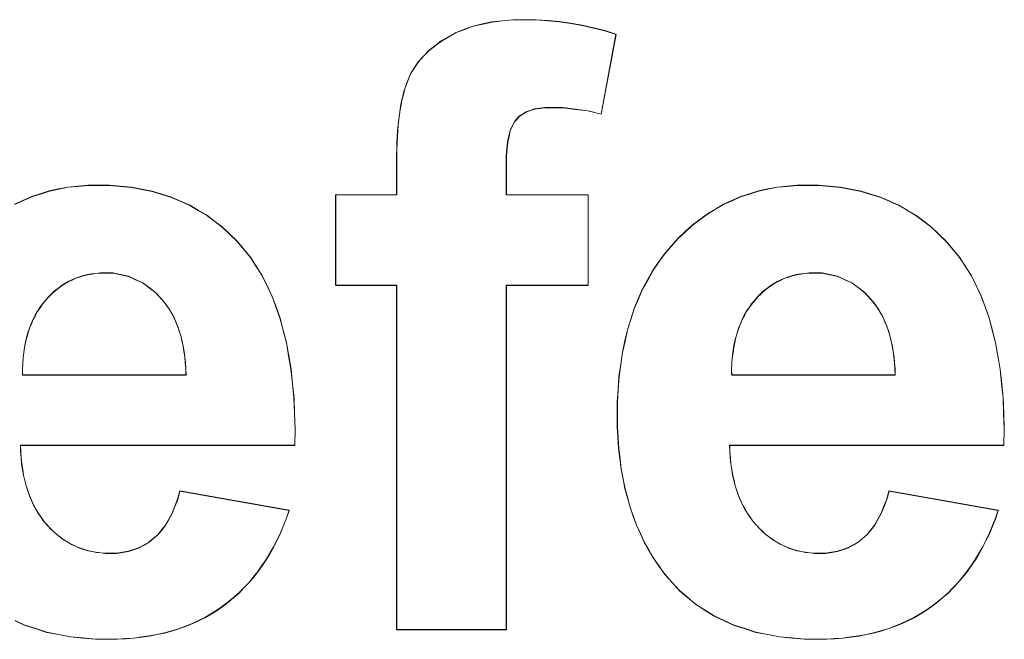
# Model space of a CAD drawing. Extents: x 229 to 926, y 37 to 878.
# Tile 86 of 163: x 331.05 to 335.15, y 819.49 to 822.07. Entities that reach past the tile are written whole.
import ezdxf
from ezdxf.lldxf.tags import DXFTag

# ---------------------------------------------------------------- set-up
doc = ezdxf.new("R2010")
doc.units = 0
doc.layers.get('0').update_dxf_attribs({"linetype": 'fein_strichliert', "lineweight": 13})
doc.layers.add('Beschriftung', color=7, linetype='Continuous', lineweight=25)
doc.layers.add('Beschriftung-A03CPAFWA9', color=7, linetype='Continuous', lineweight=25)
tags = doc.linetypes.add('fein_strichliert', pattern=[4, 1, -2, 1]).pattern_tags.tags
tags[8:9] = [DXFTag(74, 4), DXFTag(75, 0), DXFTag(340, '0'), DXFTag(46, 0.0), DXFTag(50, 0.0), DXFTag(44, 0.0), DXFTag(45, 0.0)]
tags[6:7] = [DXFTag(74, 4), DXFTag(75, 0), DXFTag(340, '0'), DXFTag(46, 0.0), DXFTag(50, 0.0), DXFTag(44, 0.0), DXFTag(45, 0.0)]
tags[4:5] = [DXFTag(74, 4), DXFTag(75, 0), DXFTag(340, '0'), DXFTag(46, 0.0), DXFTag(50, 0.0), DXFTag(44, 0.0), DXFTag(45, 0.0)]

# ---------------------------------------------------------------- blocks, each defined once
blk = doc.blocks.new('Referenz-A03CPAFUA9', base_point=(255.7277, 66.0323))
at = {"layer": 'Beschriftung', "color": 0, "lineweight": -2}
for p, q in [((332.9758, 822.0516), (333.0151, 822.0604)), ((333.0151, 822.0604), (333.0587, 822.0648)), ((333.0587, 822.0648), (333.1022, 822.0692)), ((333.1022, 822.0692), (333.1498, 822.0692)), ((333.1498, 822.0692), (333.1985, 822.0692)), ((333.1985, 822.0692), (333.2469, 822.0654)), ((333.2469, 822.0654), (333.2952, 822.0616)), ((333.2952, 822.0616), (333.3431, 822.054)), ((333.3431, 822.054), (333.3909, 822.0463)), ((332.8348, 821.9986), (332.866, 822.0162)), ((332.866, 822.0162), (332.9012, 822.0294)), ((332.9012, 822.0294), (332.9365, 822.0427)), ((332.9365, 822.0427), (332.9758, 822.0516)), ((333.3909, 822.0463), (333.4381, 822.0349)), ((333.4381, 822.0349), (333.4855, 822.0235)), ((333.4855, 822.0235), (333.5322, 822.0083)), ((332.7775, 821.9607), (332.8038, 821.981)), ((332.8038, 821.981), (332.8348, 821.9986)), ((333.5322, 822.0083), (333.4697, 821.676)), ((332.7299, 821.9176), (332.7513, 821.9404)), ((332.7513, 821.9404), (332.7775, 821.9607)), ((332.692, 821.8692), (332.7086, 821.8947)), ((332.7086, 821.8947), (332.7299, 821.9176)), ((332.6756, 821.8438), (332.692, 821.8692)), ((332.6582, 821.8017), (332.664, 821.8157)), ((332.664, 821.8157), (332.6756, 821.8438)), ((332.6437, 821.7523), (332.6481, 821.77)), ((332.6481, 821.77), (332.6531, 821.7858)), ((332.6531, 821.7858), (332.6582, 821.8017)), ((332.6357, 821.7152), (332.6393, 821.7347)), ((332.6393, 821.7347), (332.6437, 821.7523)), ((332.6291, 821.6745), (332.6321, 821.6958)), ((332.6321, 821.6958), (332.6357, 821.7152)), ((333.1573, 821.6851), (333.1429, 821.676)), ((333.175, 821.6912), (333.1573, 821.6851)), ((333.1928, 821.6973), (333.175, 821.6912)), ((333.2141, 821.7003), (333.1928, 821.6973)), ((333.2354, 821.7033), (333.2141, 821.7003)), ((333.26, 821.7033), (333.2354, 821.7033)), ((333.3104, 821.7033), (333.26, 821.7033)), ((333.3628, 821.6965), (333.3104, 821.7033)), ((333.4152, 821.6897), (333.3628, 821.6965)), ((333.4697, 821.676), (333.4152, 821.6897)), ((332.6241, 821.6302), (332.6263, 821.6532)), ((332.6263, 821.6532), (332.6291, 821.6745)), ((333.1072, 821.6425), (333.0991, 821.6247)), ((333.1179, 821.6546), (333.1072, 821.6425)), ((333.1287, 821.6668), (333.1179, 821.6546)), ((333.1429, 821.676), (333.1287, 821.6668)), ((332.6204, 821.5823), (332.6219, 821.6071)), ((332.6219, 821.6071), (332.6241, 821.6302)), ((333.091, 821.6069), (333.0857, 821.5835)), ((333.0991, 821.6247), (333.091, 821.6069)), ((332.619, 821.5574), (332.6204, 821.5823)), ((333.0803, 821.5601), (333.0776, 821.5311)), ((333.0857, 821.5835), (333.0803, 821.5601)), ((332.6176, 821.504), (332.6183, 821.5306)), ((332.6183, 821.5306), (332.619, 821.5574)), ((333.0776, 821.5311), (333.0749, 821.5021)), ((332.6176, 821.4755), (332.6176, 821.504)), ((333.0749, 821.5021), (333.0749, 821.4675)), ((332.6176, 821.3394), (332.6176, 821.4755)), ((333.0749, 821.4675), (333.0749, 821.3394)), ((331.1321, 821.3436), (331.1694, 821.3555)), ((331.1694, 821.3555), (331.2086, 821.3635)), ((331.2086, 821.3635), (331.2477, 821.3714)), ((331.2477, 821.3714), (331.2887, 821.3754)), ((331.2887, 821.3754), (331.3298, 821.3794)), ((331.3298, 821.3794), (331.3725, 821.3794)), ((331.3725, 821.3794), (331.4207, 821.3794)), ((331.4207, 821.3794), (331.4662, 821.3752)), ((331.4662, 821.3752), (331.5118, 821.371)), ((331.5118, 821.371), (331.5549, 821.3627)), ((331.5549, 821.3627), (331.5979, 821.3544)), ((331.5979, 821.3544), (331.6385, 821.3419)), ((334.0884, 821.3436), (334.1257, 821.3555)), ((334.1257, 821.3555), (334.1648, 821.3635)), ((334.1648, 821.3635), (334.204, 821.3714)), ((334.204, 821.3714), (334.2449, 821.3754)), ((334.2449, 821.3754), (334.286, 821.3794)), ((334.286, 821.3794), (334.3288, 821.3794)), ((334.3288, 821.3794), (334.3769, 821.3794)), ((334.3769, 821.3794), (334.4225, 821.3752)), ((334.4225, 821.3752), (334.4682, 821.371)), ((334.4682, 821.371), (334.5111, 821.3627)), ((334.5111, 821.3627), (334.5542, 821.3544)), ((334.5542, 821.3544), (334.5947, 821.3419)), ((331.024, 821.2998), (331.0594, 821.3157)), ((331.0594, 821.3157), (331.0949, 821.3316)), ((331.0949, 821.3316), (331.1321, 821.3436)), ((331.6385, 821.3419), (331.6789, 821.3294)), ((331.6789, 821.3294), (331.717, 821.3127)), ((332.3635, 821.3394), (332.6176, 821.3394)), ((332.3635, 820.9621), (332.3635, 821.3394)), ((333.0749, 821.3394), (333.4161, 821.3394)), ((333.4161, 821.3394), (333.4161, 820.9621)), ((333.9802, 821.2998), (334.0157, 821.3157)), ((334.0157, 821.3157), (334.0512, 821.3316)), ((334.0512, 821.3316), (334.0884, 821.3436)), ((334.5947, 821.3419), (334.6352, 821.3294)), ((334.6352, 821.3294), (334.6732, 821.3127)), ((331.717, 821.3127), (331.7549, 821.296)), ((331.7549, 821.296), (331.7903, 821.2752)), ((331.7903, 821.2752), (331.8258, 821.2543)), ((333.9131, 821.26), (333.9467, 821.2799)), ((333.9467, 821.2799), (333.9802, 821.2998)), ((334.6732, 821.3127), (334.7111, 821.296)), ((334.7111, 821.296), (334.7466, 821.2752)), ((334.7466, 821.2752), (334.782, 821.2543)), ((331.8258, 821.2543), (331.8586, 821.2293)), ((333.8496, 821.2122), (333.8813, 821.236)), ((333.8813, 821.236), (333.9131, 821.26)), ((334.782, 821.2543), (334.815, 821.2293)), ((331.8586, 821.2293), (331.8916, 821.2044)), ((331.8916, 821.2044), (331.922, 821.1751)), ((333.8198, 821.1843), (333.8496, 821.2122)), ((334.815, 821.2293), (334.8479, 821.2044)), ((334.8479, 821.2044), (334.8782, 821.1751)), ((331.922, 821.1751), (331.9523, 821.146)), ((333.7618, 821.1246), (333.7899, 821.1564)), ((333.7899, 821.1564), (333.8198, 821.1843)), ((334.8782, 821.1751), (334.9086, 821.146)), ((331.9523, 821.146), (331.9802, 821.1126)), ((331.9802, 821.1126), (332.0079, 821.0793)), ((333.7338, 821.0927), (333.7618, 821.1246)), ((334.9086, 821.146), (334.9364, 821.1126)), ((334.9364, 821.1126), (334.9642, 821.0793)), ((332.0079, 821.0793), (332.0321, 821.0414)), ((333.7093, 821.0578), (333.7338, 821.0927)), ((334.9642, 821.0793), (334.9884, 821.0414)), ((332.0321, 821.0414), (332.0564, 821.0037)), ((333.6848, 821.0229), (333.7093, 821.0578)), ((334.9884, 821.0414), (335.0126, 821.0037)), ((331.2638, 820.9849), (331.2484, 820.9778)), ((331.2792, 820.9921), (331.2638, 820.9849)), ((331.2955, 820.9975), (331.2792, 820.9921)), ((331.3117, 821.0028), (331.2955, 820.9975)), ((331.3288, 821.0064), (331.3117, 821.0028)), ((331.3458, 821.01), (331.3288, 821.0064)), ((331.3637, 821.0118), (331.3458, 821.01)), ((331.3815, 821.0136), (331.3637, 821.0118)), ((331.4002, 821.0136), (331.3815, 821.0136)), ((331.435, 821.0136), (331.4002, 821.0136)), ((331.4672, 821.0068), (331.435, 821.0136)), ((331.4996, 820.9999), (331.4672, 821.0068)), ((331.5292, 820.9865), (331.4996, 820.9999)), ((331.5587, 820.9728), (331.5292, 820.9865)), ((332.0564, 821.0037), (332.0769, 820.9615)), ((333.6428, 820.947), (333.6638, 820.9849)), ((333.6638, 820.9849), (333.6848, 821.0229)), ((334.22, 820.9849), (334.2047, 820.9778)), ((334.2355, 820.9921), (334.22, 820.9849)), ((334.2517, 820.9975), (334.2355, 820.9921)), ((334.268, 821.0028), (334.2517, 820.9975)), ((334.285, 821.0064), (334.268, 821.0028)), ((334.3021, 821.01), (334.285, 821.0064)), ((334.3199, 821.0118), (334.3021, 821.01)), ((334.3378, 821.0136), (334.3199, 821.0118)), ((334.3564, 821.0136), (334.3378, 821.0136)), ((334.3913, 821.0136), (334.3564, 821.0136)), ((334.4235, 821.0068), (334.3913, 821.0136)), ((334.4558, 820.9999), (334.4235, 821.0068)), ((334.4854, 820.9865), (334.4558, 820.9999)), ((334.515, 820.9728), (334.4854, 820.9865)), ((335.0126, 821.0037), (335.0331, 820.9615)), ((331.2054, 820.9492), (331.1916, 820.9385)), ((331.2192, 820.96), (331.2054, 820.9492)), ((331.2338, 820.9689), (331.2192, 820.96)), ((331.2484, 820.9778), (331.2338, 820.9689)), ((331.5857, 820.9526), (331.5587, 820.9728)), ((331.6127, 820.9323), (331.5857, 820.9526)), ((332.0769, 820.9615), (332.0975, 820.9192)), ((332.6176, 820.9621), (332.3635, 820.9621)), ((332.6176, 819.5273), (332.6176, 820.9621)), ((333.4161, 820.9621), (333.0749, 820.9621)), ((333.0749, 820.9621), (333.0749, 819.5273)), ((333.6252, 820.906), (333.6428, 820.947)), ((334.1616, 820.9492), (334.1478, 820.9385)), ((334.1755, 820.96), (334.1616, 820.9492)), ((334.1901, 820.9689), (334.1755, 820.96)), ((334.2047, 820.9778), (334.1901, 820.9689)), ((334.5419, 820.9526), (334.515, 820.9728)), ((334.5689, 820.9323), (334.5419, 820.9526)), ((335.0331, 820.9615), (335.0537, 820.9192)), ((331.1657, 820.9135), (331.1535, 820.8992)), ((331.1786, 820.926), (331.1657, 820.9135)), ((331.1916, 820.9385), (331.1786, 820.926)), ((331.6371, 820.9052), (331.6127, 820.9323)), ((331.6492, 820.8916), (331.6371, 820.9052)), ((332.0975, 820.9192), (332.1144, 820.8726)), ((333.6077, 820.8649), (333.6252, 820.906)), ((334.1219, 820.9135), (334.1097, 820.8992)), ((334.1349, 820.926), (334.1219, 820.9135)), ((334.1478, 820.9385), (334.1349, 820.926)), ((334.5933, 820.9052), (334.5689, 820.9323)), ((334.6055, 820.8916), (334.5933, 820.9052)), ((335.0537, 820.9192), (335.0706, 820.8726)), ((331.1307, 820.8693), (331.12, 820.8538)), ((331.1413, 820.885), (331.1307, 820.8693)), ((331.1535, 820.8992), (331.1413, 820.885)), ((331.6599, 820.8765), (331.6492, 820.8916)), ((331.6706, 820.8614), (331.6599, 820.8765)), ((332.1144, 820.8726), (332.1313, 820.826)), ((333.5937, 820.8209), (333.6077, 820.8649)), ((334.0869, 820.8693), (334.0764, 820.8538)), ((334.0976, 820.885), (334.0869, 820.8693)), ((334.1097, 820.8992), (334.0976, 820.885)), ((334.6162, 820.8765), (334.6055, 820.8916)), ((334.6268, 820.8614), (334.6162, 820.8765)), ((335.0706, 820.8726), (335.0875, 820.826)), ((331.111, 820.8369), (331.1019, 820.8201)), ((331.12, 820.8538), (331.111, 820.8369)), ((331.6799, 820.8448), (331.6706, 820.8614)), ((331.6892, 820.8281), (331.6799, 820.8448)), ((331.697, 820.8099), (331.6892, 820.8281)), ((332.1313, 820.826), (332.1446, 820.7748)), ((333.5797, 820.7769), (333.5937, 820.8209)), ((334.0672, 820.8369), (334.0582, 820.8201)), ((334.0764, 820.8538), (334.0672, 820.8369)), ((334.6362, 820.8448), (334.6268, 820.8614)), ((334.6454, 820.8281), (334.6362, 820.8448)), ((334.6532, 820.8099), (334.6454, 820.8281)), ((335.0875, 820.826), (335.1009, 820.7748)), ((331.0868, 820.7838), (331.0809, 820.7644)), ((331.0943, 820.8019), (331.0868, 820.7838)), ((331.1019, 820.8201), (331.0943, 820.8019)), ((331.7048, 820.7917), (331.697, 820.8099)), ((331.7112, 820.7719), (331.7048, 820.7917)), ((334.0432, 820.7838), (334.0371, 820.7644)), ((334.0506, 820.8019), (334.0432, 820.7838)), ((334.0582, 820.8201), (334.0506, 820.8019)), ((334.6611, 820.7917), (334.6532, 820.8099)), ((334.6676, 820.7719), (334.6611, 820.7917)), ((331.0749, 820.7449), (331.0705, 820.7242)), ((331.0809, 820.7644), (331.0749, 820.7449)), ((331.7176, 820.7521), (331.7112, 820.7719)), ((331.7226, 820.7308), (331.7176, 820.7521)), ((332.1446, 820.7748), (332.1579, 820.7238)), ((333.5692, 820.7298), (333.5797, 820.7769)), ((334.0311, 820.7449), (334.0267, 820.7242)), ((334.0371, 820.7644), (334.0311, 820.7449)), ((334.6738, 820.7521), (334.6676, 820.7719)), ((334.6788, 820.7308), (334.6738, 820.7521)), ((335.1009, 820.7748), (335.1141, 820.7238)), ((331.066, 820.7036), (331.0631, 820.6816)), ((331.0705, 820.7242), (331.066, 820.7036)), ((331.7275, 820.7094), (331.7226, 820.7308)), ((331.731, 820.6865), (331.7275, 820.7094)), ((332.1579, 820.7238), (332.1675, 820.6682)), ((333.5587, 820.6826), (333.5692, 820.7298)), ((334.0223, 820.7036), (334.0194, 820.6816)), ((334.0267, 820.7242), (334.0223, 820.7036)), ((334.6838, 820.7094), (334.6788, 820.7308)), ((334.6873, 820.6865), (334.6838, 820.7094)), ((335.1141, 820.7238), (335.1238, 820.6682)), ((331.0603, 820.6596), (331.0589, 820.6364)), ((331.0631, 820.6816), (331.0603, 820.6596)), ((331.7345, 820.6636), (331.731, 820.6865)), ((331.7366, 820.6391), (331.7345, 820.6636)), ((332.1675, 820.6682), (332.1772, 820.6127)), ((333.5517, 820.6325), (333.5587, 820.6826)), ((334.0165, 820.6596), (334.0151, 820.6364)), ((334.0194, 820.6816), (334.0165, 820.6596)), ((334.6908, 820.6636), (334.6873, 820.6865)), ((334.6928, 820.6391), (334.6908, 820.6636)), ((335.1238, 820.6682), (335.1335, 820.6127)), ((331.0589, 820.6364), (331.0576, 820.6132)), ((331.7386, 820.6147), (331.7366, 820.6391)), ((333.5447, 820.5823), (333.5517, 820.6325)), ((334.0151, 820.6364), (334.0139, 820.6132)), ((334.6949, 820.6147), (334.6928, 820.6391)), ((331.0576, 820.6132), (331.0578, 820.5886)), ((331.0578, 820.5886), (331.7393, 820.5886)), ((331.7393, 820.5886), (331.7386, 820.6147)), ((332.1772, 820.6127), (332.1833, 820.5527)), ((333.5411, 820.5291), (333.5447, 820.5823)), ((334.0139, 820.6132), (334.014, 820.5886)), ((334.014, 820.5886), (334.6955, 820.5886)), ((334.6955, 820.5886), (334.6949, 820.6147)), ((335.1335, 820.6127), (335.1395, 820.5527)), ((332.1833, 820.5527), (332.1893, 820.4928)), ((335.1395, 820.5527), (335.1456, 820.4928)), ((332.1893, 820.4928), (332.1917, 820.4284)), ((333.5377, 820.476), (333.5411, 820.5291)), ((335.1456, 820.4928), (335.148, 820.4284)), ((333.5377, 820.4197), (333.5377, 820.476)), ((332.1917, 820.4284), (332.1941, 820.364)), ((333.5377, 820.3726), (333.5377, 820.4197)), ((335.148, 820.4284), (335.1505, 820.364)), ((333.5403, 820.3275), (333.5377, 820.3726)), ((332.1941, 820.364), (332.193, 820.2952)), ((335.1505, 820.364), (335.1492, 820.2952)), ((332.193, 820.2952), (331.0496, 820.2952)), ((331.0496, 820.2952), (331.0502, 820.2686)), ((333.543, 820.2825), (333.5403, 820.3275)), ((335.1492, 820.2952), (334.0059, 820.2952)), ((334.0059, 820.2952), (334.0065, 820.2686)), ((331.0502, 820.2686), (331.0525, 820.2434)), ((333.5483, 820.2394), (333.543, 820.2825)), ((334.0065, 820.2686), (334.0087, 820.2434)), ((331.0525, 820.2434), (331.0545, 820.2183)), ((331.0545, 820.2183), (331.0584, 820.1946)), ((333.5537, 820.1964), (333.5483, 820.2394)), ((334.0087, 820.2434), (334.0108, 820.2183)), ((334.0108, 820.2183), (334.0147, 820.1946)), ((331.0584, 820.1946), (331.0621, 820.171)), ((331.0621, 820.171), (331.0674, 820.1487)), ((333.5616, 820.1554), (333.5537, 820.1964)), ((334.0147, 820.1946), (334.0184, 820.171)), ((334.0184, 820.171), (334.0237, 820.1487)), ((331.0674, 820.1487), (331.0728, 820.1266)), ((331.0728, 820.1266), (331.0797, 820.1059)), ((333.5696, 820.1144), (333.5616, 820.1554)), ((334.0237, 820.1487), (334.029, 820.1266)), ((334.029, 820.1266), (334.036, 820.1059)), ((331.0797, 820.1059), (331.0865, 820.0851)), ((331.0865, 820.0851), (331.0951, 820.0659)), ((331.7045, 820.0706), (331.7139, 820.1045)), ((331.7139, 820.1045), (332.1694, 820.0245)), ((333.5803, 820.0754), (333.5696, 820.1144)), ((334.036, 820.1059), (334.0428, 820.0851)), ((334.0428, 820.0851), (334.0513, 820.0659)), ((334.6608, 820.0706), (334.6701, 820.1045)), ((334.6701, 820.1045), (335.1256, 820.0245)), ((331.0951, 820.0659), (331.1035, 820.0467)), ((331.1035, 820.0467), (331.1136, 820.029)), ((331.6814, 820.0117), (331.6929, 820.0411)), ((331.6929, 820.0411), (331.7045, 820.0706)), ((333.5909, 820.0364), (333.5803, 820.0754)), ((334.0513, 820.0659), (334.0598, 820.0467)), ((334.0598, 820.0467), (334.0698, 820.029)), ((334.6376, 820.0117), (334.6492, 820.0411)), ((334.6492, 820.0411), (334.6608, 820.0706)), ((331.1136, 820.029), (331.1236, 820.0112)), ((331.1236, 820.0112), (331.1352, 819.9949)), ((331.6675, 819.987), (331.6814, 820.0117)), ((332.1694, 820.0245), (332.1583, 819.9918)), ((333.6043, 819.9994), (333.5909, 820.0364)), ((334.0698, 820.029), (334.0799, 820.0112)), ((334.0799, 820.0112), (334.0914, 819.9949)), ((334.6239, 819.987), (334.6376, 820.0117)), ((335.1256, 820.0245), (335.1146, 819.9918)), ((331.1352, 819.9949), (331.1468, 819.9786)), ((331.1468, 819.9786), (331.1601, 819.9639)), ((331.1601, 819.9639), (331.1733, 819.949)), ((331.6377, 819.9422), (331.6537, 819.9623)), ((331.6537, 819.9623), (331.6675, 819.987)), ((332.1458, 819.9609), (332.1333, 819.93)), ((332.1583, 819.9918), (332.1458, 819.9609)), ((333.6177, 819.9624), (333.6043, 819.9994)), ((333.6337, 819.9275), (333.6177, 819.9624)), ((334.0914, 819.9949), (334.1031, 819.9786)), ((334.1031, 819.9786), (334.1163, 819.9639)), ((334.1163, 819.9639), (334.1295, 819.949)), ((334.594, 819.9422), (334.61, 819.9623)), ((334.61, 819.9623), (334.6239, 819.987)), ((335.1021, 819.9609), (335.0895, 819.93)), ((335.1146, 819.9918), (335.1021, 819.9609)), ((331.1733, 819.949), (331.1873, 819.9361)), ((331.1873, 819.9361), (331.2013, 819.9232)), ((331.2013, 819.9232), (331.216, 819.912)), ((331.6034, 819.9069), (331.6217, 819.9222)), ((331.6217, 819.9222), (331.6377, 819.9422)), ((332.1333, 819.93), (332.1191, 819.9011)), ((333.6497, 819.8924), (333.6337, 819.9275)), ((334.1295, 819.949), (334.1435, 819.9361)), ((334.1435, 819.9361), (334.1575, 819.9232)), ((334.1575, 819.9232), (334.1724, 819.912)), ((334.5596, 819.9069), (334.5779, 819.9222)), ((334.5779, 819.9222), (334.594, 819.9422)), ((335.0895, 819.93), (335.0754, 819.9011)), ((331.216, 819.912), (331.2309, 819.901)), ((331.2309, 819.901), (331.2465, 819.8917)), ((331.2465, 819.8917), (331.2621, 819.8824)), ((331.2621, 819.8824), (331.2785, 819.8751)), ((331.5443, 819.8685), (331.5647, 819.8799)), ((331.5647, 819.8799), (331.5851, 819.8915)), ((331.5851, 819.8915), (331.6034, 819.9069)), ((332.1191, 819.9011), (332.105, 819.8721)), ((333.6683, 819.8596), (333.6497, 819.8924)), ((334.1724, 819.912), (334.1871, 819.901)), ((334.1871, 819.901), (334.2028, 819.8917)), ((334.2028, 819.8917), (334.2184, 819.8824)), ((334.2184, 819.8824), (334.2348, 819.8751)), ((334.5006, 819.8685), (334.521, 819.8799)), ((334.521, 819.8799), (334.5414, 819.8915)), ((334.5414, 819.8915), (334.5596, 819.9069)), ((335.0754, 819.9011), (335.0612, 819.8721)), ((331.2785, 819.8751), (331.295, 819.8677)), ((331.295, 819.8677), (331.3123, 819.8621)), ((331.3123, 819.8621), (331.3296, 819.8566)), ((331.3296, 819.8566), (331.3476, 819.8528)), ((331.3476, 819.8528), (331.3657, 819.8491)), ((331.3657, 819.8491), (331.3845, 819.8473)), ((331.3845, 819.8473), (331.4034, 819.8455)), ((331.4034, 819.8455), (331.4232, 819.8455)), ((331.4232, 819.8455), (331.4499, 819.8455)), ((331.4499, 819.8455), (331.4746, 819.8493)), ((331.4746, 819.8493), (331.4993, 819.8531)), ((331.4993, 819.8531), (331.5218, 819.8608)), ((331.5218, 819.8608), (331.5443, 819.8685)), ((332.0892, 819.8452), (332.0735, 819.8182)), ((332.105, 819.8721), (332.0892, 819.8452)), ((333.687, 819.8267), (333.6683, 819.8596)), ((334.2348, 819.8751), (334.2514, 819.8677)), ((334.2514, 819.8677), (334.2686, 819.8621)), ((334.2686, 819.8621), (334.2858, 819.8566)), ((334.2858, 819.8566), (334.3039, 819.8528)), ((334.3039, 819.8528), (334.322, 819.8491)), ((334.322, 819.8491), (334.3408, 819.8473)), ((334.3408, 819.8473), (334.3597, 819.8455)), ((334.3597, 819.8455), (334.3794, 819.8455)), ((334.3794, 819.8455), (334.4061, 819.8455)), ((334.4061, 819.8455), (334.4309, 819.8493)), ((334.4309, 819.8493), (334.4555, 819.8531)), ((334.4555, 819.8531), (334.478, 819.8608)), ((334.478, 819.8608), (334.5006, 819.8685)), ((335.0455, 819.8452), (335.0297, 819.8182)), ((335.0612, 819.8721), (335.0455, 819.8452)), ((332.0735, 819.8182), (332.0562, 819.7933)), ((333.7083, 819.7958), (333.687, 819.8267)), ((333.7353, 819.7572), (333.7083, 819.7958)), ((335.0297, 819.8182), (335.0124, 819.7933)), ((332.0389, 819.7682), (332.0199, 819.7452)), ((332.0562, 819.7933), (332.0389, 819.7682)), ((333.7661, 819.7234), (333.7353, 819.7572)), ((334.9951, 819.7682), (334.9762, 819.7452)), ((335.0124, 819.7933), (334.9951, 819.7682)), ((332.001, 819.7221), (331.9806, 819.7011)), ((332.0199, 819.7452), (332.001, 819.7221)), ((333.7967, 819.6897), (333.7661, 819.7234)), ((334.9573, 819.7221), (334.9368, 819.7011)), ((334.9762, 819.7452), (334.9573, 819.7221)), ((331.9601, 819.68), (331.938, 819.6608)), ((331.9806, 819.7011), (331.9601, 819.68)), ((333.8311, 819.6608), (333.7967, 819.6897)), ((334.9163, 819.68), (334.8942, 819.6608)), ((334.9368, 819.7011), (334.9163, 819.68)), ((331.9159, 819.6417), (331.8922, 819.6246)), ((331.938, 819.6608), (331.9159, 819.6417)), ((333.8653, 819.6319), (333.8311, 819.6608)), ((333.9033, 819.6077), (333.8653, 819.6319)), ((334.8721, 819.6417), (334.8485, 819.6246)), ((334.8942, 819.6608), (334.8721, 819.6417)), ((331.8434, 819.5923), (331.8182, 819.5773)), ((331.8686, 819.6074), (331.8434, 819.5923)), ((331.8922, 819.6246), (331.8686, 819.6074)), ((333.9414, 819.5837), (333.9033, 819.6077)), ((334.7997, 819.5923), (334.7745, 819.5773)), ((334.8248, 819.6074), (334.7997, 819.5923)), ((334.8485, 819.6246), (334.8248, 819.6074)), ((331.0684, 819.5451), (331.0268, 819.5644)), ((331.7649, 819.5516), (331.7369, 819.5408)), ((331.7916, 819.5644), (331.7649, 819.5516)), ((331.8182, 819.5773), (331.7916, 819.5644)), ((333.983, 819.5644), (333.9414, 819.5837)), ((334.0247, 819.5451), (333.983, 819.5644)), ((334.7213, 819.5516), (334.6931, 819.5408)), ((334.7478, 819.5644), (334.7213, 819.5516)), ((334.7745, 819.5773), (334.7478, 819.5644)), ((331.1137, 819.5306), (331.0684, 819.5451)), ((331.159, 819.5162), (331.1137, 819.5306)), ((331.208, 819.5066), (331.159, 819.5162)), ((331.6495, 819.5129), (331.6184, 819.5066)), ((331.6791, 819.5216), (331.6495, 819.5129)), ((331.7087, 819.5302), (331.6791, 819.5216)), ((331.7369, 819.5408), (331.7087, 819.5302)), ((333.0749, 819.5273), (332.6176, 819.5273)), ((334.07, 819.5306), (334.0247, 819.5451)), ((334.1152, 819.5162), (334.07, 819.5306)), ((334.1642, 819.5066), (334.1152, 819.5162)), ((334.6057, 819.5129), (334.5747, 819.5066)), ((334.6354, 819.5216), (334.6057, 819.5129)), ((334.665, 819.5302), (334.6354, 819.5216)), ((334.6931, 819.5408), (334.665, 819.5302)), ((331.2569, 819.4969), (331.208, 819.5066)), ((331.3096, 819.4921), (331.2569, 819.4969)), ((331.3622, 819.4872), (331.3096, 819.4921)), ((331.4184, 819.4872), (331.3622, 819.4872)), ((331.454, 819.4872), (331.4184, 819.4872)), ((331.4881, 819.4894), (331.454, 819.4872)), ((331.5221, 819.4916), (331.4881, 819.4894)), ((331.5547, 819.4958), (331.5221, 819.4916)), ((331.5873, 819.5001), (331.5547, 819.4958)), ((331.6184, 819.5066), (331.5873, 819.5001)), ((334.2132, 819.4969), (334.1642, 819.5066)), ((334.2658, 819.4921), (334.2132, 819.4969)), ((334.3184, 819.4872), (334.2658, 819.4921)), ((334.3747, 819.4872), (334.3184, 819.4872)), ((334.4102, 819.4872), (334.3747, 819.4872)), ((334.4443, 819.4894), (334.4102, 819.4872)), ((334.4783, 819.4916), (334.4443, 819.4894)), ((334.5109, 819.4958), (334.4783, 819.4916)), ((334.5435, 819.5001), (334.5109, 819.4958)), ((334.5747, 819.5066), (334.5435, 819.5001))]:
    blk.add_line(p, q, dxfattribs=at)
blk = doc.blocks.new('Referenz-A03CPAG8A9', base_point=(281.5986, 66.0323))
at = {"layer": 'Beschriftung-A03CPAFWA9', "color": 0, "lineweight": -2}
for p, q in [((332.9764, 822.0505), (333.0157, 822.0593)), ((333.0157, 822.0593), (333.0592, 822.0638)), ((333.0592, 822.0638), (333.1027, 822.0681)), ((333.1027, 822.0681), (333.1503, 822.0681)), ((333.1503, 822.0681), (333.1991, 822.0681)), ((333.1991, 822.0681), (333.2475, 822.0644)), ((333.2475, 822.0644), (333.2958, 822.0606)), ((333.2958, 822.0606), (333.3436, 822.0529)), ((333.3436, 822.0529), (333.3914, 822.0453)), ((332.8354, 821.9976), (332.8665, 822.0152)), ((332.8665, 822.0152), (332.9018, 822.0284)), ((332.9018, 822.0284), (332.937, 822.0416)), ((332.937, 822.0416), (332.9764, 822.0505)), ((333.3914, 822.0453), (333.4387, 822.0338)), ((333.4387, 822.0338), (333.486, 822.0225)), ((333.486, 822.0225), (333.5328, 822.0072)), ((332.778, 821.9597), (332.8043, 821.9799)), ((332.8043, 821.9799), (332.8354, 821.9976)), ((333.5328, 822.0072), (333.4702, 821.675)), ((332.7304, 821.9165), (332.7519, 821.9394)), ((332.7519, 821.9394), (332.778, 821.9597)), ((332.6926, 821.8682), (332.7091, 821.8937)), ((332.7091, 821.8937), (332.7304, 821.9165)), ((332.6762, 821.8428), (332.6926, 821.8682)), ((332.6588, 821.8007), (332.6646, 821.8147)), ((332.6646, 821.8147), (332.6762, 821.8428)), ((332.6443, 821.7513), (332.6486, 821.769)), ((332.6486, 821.769), (332.6537, 821.7848)), ((332.6537, 821.7848), (332.6588, 821.8007)), ((332.6363, 821.7142), (332.6399, 821.7337)), ((332.6399, 821.7337), (332.6443, 821.7513)), ((332.6297, 821.6735), (332.6326, 821.6947)), ((332.6326, 821.6947), (332.6363, 821.7142)), ((333.1579, 821.6841), (333.1435, 821.6749)), ((333.1756, 821.6901), (333.1579, 821.6841)), ((333.1934, 821.6962), (333.1756, 821.6901)), ((333.2146, 821.6992), (333.1934, 821.6962)), ((333.2359, 821.7023), (333.2146, 821.6992)), ((333.2606, 821.7023), (333.2359, 821.7023)), ((333.3109, 821.7023), (333.2606, 821.7023)), ((333.3634, 821.6954), (333.3109, 821.7023)), ((333.4158, 821.6887), (333.3634, 821.6954)), ((333.4702, 821.675), (333.4158, 821.6887)), ((332.6247, 821.6292), (332.6269, 821.6522)), ((332.6269, 821.6522), (332.6297, 821.6735)), ((333.1185, 821.6536), (333.1077, 821.6414)), ((333.1292, 821.6658), (333.1185, 821.6536)), ((333.1435, 821.6749), (333.1292, 821.6658)), ((332.621, 821.5812), (332.6225, 821.6061)), ((332.6225, 821.6061), (332.6247, 821.6292)), ((333.0916, 821.6059), (333.0863, 821.5825)), ((333.0997, 821.6237), (333.0916, 821.6059)), ((333.1077, 821.6414), (333.0997, 821.6237)), ((332.6196, 821.5563), (332.621, 821.5812)), ((333.0863, 821.5825), (333.0808, 821.5591)), ((332.6182, 821.5029), (332.6189, 821.5296)), ((332.6189, 821.5296), (332.6196, 821.5563)), ((333.0781, 821.53), (333.0755, 821.5011)), ((333.0808, 821.5591), (333.0781, 821.53)), ((332.6182, 821.4744), (332.6182, 821.5029)), ((333.0755, 821.5011), (333.0755, 821.4664)), ((332.6182, 821.3384), (332.6182, 821.4744)), ((333.0755, 821.4664), (333.0755, 821.3384)), ((331.1327, 821.3425), (331.17, 821.3544)), ((331.17, 821.3544), (331.2092, 821.3624)), ((331.2092, 821.3624), (331.2483, 821.3704)), ((331.2483, 821.3704), (331.2893, 821.3743)), ((331.2893, 821.3743), (331.3303, 821.3784)), ((331.3303, 821.3784), (331.3731, 821.3784)), ((331.3731, 821.3784), (331.4213, 821.3784)), ((331.4213, 821.3784), (331.4668, 821.3742)), ((331.4668, 821.3742), (331.5124, 821.37)), ((331.5124, 821.37), (331.5555, 821.3616)), ((331.5555, 821.3616), (331.5985, 821.3534)), ((334.089, 821.3425), (334.1262, 821.3544)), ((334.1262, 821.3544), (334.1654, 821.3624)), ((334.1654, 821.3624), (334.2045, 821.3704)), ((334.2045, 821.3704), (334.2455, 821.3743)), ((334.2455, 821.3743), (334.2865, 821.3784)), ((334.2865, 821.3784), (334.3294, 821.3784)), ((334.3294, 821.3784), (334.3775, 821.3784)), ((334.3775, 821.3784), (334.4231, 821.3742)), ((334.4231, 821.3742), (334.4687, 821.37)), ((334.4687, 821.37), (334.5117, 821.3616)), ((334.5117, 821.3616), (334.5548, 821.3534)), ((331.0246, 821.2987), (331.06, 821.3146)), ((331.06, 821.3146), (331.0955, 821.3306)), ((331.0955, 821.3306), (331.1327, 821.3425)), ((331.5985, 821.3534), (331.6391, 821.3409)), ((331.6391, 821.3409), (331.6795, 821.3284)), ((331.6795, 821.3284), (331.7176, 821.3117)), ((332.3641, 821.3384), (332.6182, 821.3384)), ((332.3641, 820.9611), (332.3641, 821.3384)), ((333.0755, 821.3384), (333.4166, 821.3384)), ((333.4166, 821.3384), (333.4166, 820.9611)), ((333.9808, 821.2987), (334.0163, 821.3146)), ((334.0163, 821.3146), (334.0517, 821.3306)), ((334.0517, 821.3306), (334.089, 821.3425)), ((334.5548, 821.3534), (334.5952, 821.3409)), ((334.5952, 821.3409), (334.6358, 821.3284)), ((334.6358, 821.3284), (334.6738, 821.3117)), ((331.7176, 821.3117), (331.7555, 821.2949)), ((331.7555, 821.2949), (331.7909, 821.2742)), ((331.7909, 821.2742), (331.8264, 821.2533)), ((333.9137, 821.2589), (333.9472, 821.2788)), ((333.9472, 821.2788), (333.9808, 821.2987)), ((334.6738, 821.3117), (334.7117, 821.2949)), ((334.7117, 821.2949), (334.7471, 821.2742)), ((334.7471, 821.2742), (334.7825, 821.2533)), ((331.8264, 821.2533), (331.8592, 821.2283)), ((333.8502, 821.2111), (333.8819, 821.235)), ((333.8819, 821.235), (333.9137, 821.2589)), ((334.7825, 821.2533), (334.8155, 821.2283)), ((331.8592, 821.2283), (331.8922, 821.2033)), ((331.8922, 821.2033), (331.9226, 821.1741)), ((333.8203, 821.1832), (333.8502, 821.2111)), ((334.8155, 821.2283), (334.8484, 821.2033)), ((334.8484, 821.2033), (334.8787, 821.1741)), ((331.9226, 821.1741), (331.9528, 821.145)), ((333.7624, 821.1235), (333.7904, 821.1553)), ((333.7904, 821.1553), (333.8203, 821.1832)), ((334.8787, 821.1741), (334.9091, 821.145)), ((331.9528, 821.145), (331.9807, 821.1115)), ((331.9807, 821.1115), (332.0085, 821.0783)), ((333.7343, 821.0916), (333.7624, 821.1235)), ((334.9091, 821.145), (334.937, 821.1115)), ((334.937, 821.1115), (334.9647, 821.0783)), ((332.0085, 821.0783), (332.0327, 821.0404)), ((333.7099, 821.0568), (333.7343, 821.0916)), ((334.9647, 821.0783), (334.9889, 821.0404)), ((332.0327, 821.0404), (332.057, 821.0026)), ((333.6853, 821.0219), (333.7099, 821.0568)), ((334.9889, 821.0404), (335.0131, 821.0026)), ((331.2798, 820.9911), (331.2644, 820.9839)), ((331.296, 820.9965), (331.2798, 820.9911)), ((331.3123, 821.0018), (331.296, 820.9965)), ((331.3294, 821.0054), (331.3123, 821.0018)), ((331.3464, 821.009), (331.3294, 821.0054)), ((331.3643, 821.0108), (331.3464, 821.009)), ((331.382, 821.0125), (331.3643, 821.0108)), ((331.4008, 821.0125), (331.382, 821.0125)), ((331.4356, 821.0125), (331.4008, 821.0125)), ((331.4678, 821.0058), (331.4356, 821.0125)), ((331.5001, 820.9989), (331.4678, 821.0058)), ((331.5297, 820.9854), (331.5001, 820.9989)), ((331.5593, 820.9718), (331.5297, 820.9854)), ((332.057, 821.0026), (332.0775, 820.9605)), ((333.6644, 820.9839), (333.6853, 821.0219)), ((334.2361, 820.9911), (334.2206, 820.9839)), ((334.2523, 820.9965), (334.2361, 820.9911)), ((334.2685, 821.0018), (334.2523, 820.9965)), ((334.2855, 821.0054), (334.2685, 821.0018)), ((334.3026, 821.009), (334.2855, 821.0054)), ((334.3205, 821.0108), (334.3026, 821.009)), ((334.3383, 821.0125), (334.3205, 821.0108)), ((334.3569, 821.0125), (334.3383, 821.0125)), ((334.3919, 821.0125), (334.3569, 821.0125)), ((334.4241, 821.0058), (334.3919, 821.0125)), ((334.4564, 820.9989), (334.4241, 821.0058)), ((334.4859, 820.9854), (334.4564, 820.9989)), ((334.5155, 820.9718), (334.4859, 820.9854)), ((335.0131, 821.0026), (335.0336, 820.9605)), ((331.206, 820.9482), (331.1922, 820.9375)), ((331.2198, 820.9589), (331.206, 820.9482)), ((331.2344, 820.9678), (331.2198, 820.9589)), ((331.249, 820.9768), (331.2344, 820.9678)), ((331.2644, 820.9839), (331.249, 820.9768)), ((331.5863, 820.9516), (331.5593, 820.9718)), ((331.6133, 820.9312), (331.5863, 820.9516)), ((332.0775, 820.9605), (332.098, 820.9182)), ((332.6182, 820.9611), (332.3641, 820.9611)), ((332.6182, 819.5263), (332.6182, 820.9611)), ((333.4166, 820.9611), (333.0755, 820.9611)), ((333.0755, 820.9611), (333.0755, 819.5263)), ((333.6258, 820.905), (333.6433, 820.946)), ((333.6433, 820.946), (333.6644, 820.9839)), ((334.1622, 820.9482), (334.1484, 820.9375)), ((334.176, 820.9589), (334.1622, 820.9482)), ((334.1906, 820.9678), (334.176, 820.9589)), ((334.2053, 820.9768), (334.1906, 820.9678)), ((334.2206, 820.9839), (334.2053, 820.9768)), ((334.5425, 820.9516), (334.5155, 820.9718)), ((334.5695, 820.9312), (334.5425, 820.9516)), ((335.0336, 820.9605), (335.0543, 820.9182)), ((331.1663, 820.9125), (331.1541, 820.8982)), ((331.1792, 820.9249), (331.1663, 820.9125)), ((331.1922, 820.9375), (331.1792, 820.9249)), ((331.6377, 820.9042), (331.6133, 820.9312)), ((331.6498, 820.8906), (331.6377, 820.9042)), ((332.098, 820.9182), (332.115, 820.8716)), ((333.6083, 820.8639), (333.6258, 820.905)), ((334.1225, 820.9125), (334.1103, 820.8982)), ((334.1355, 820.9249), (334.1225, 820.9125)), ((334.1484, 820.9375), (334.1355, 820.9249)), ((334.5938, 820.9042), (334.5695, 820.9312)), ((334.606, 820.8906), (334.5938, 820.9042)), ((335.0543, 820.9182), (335.0711, 820.8716)), ((331.1313, 820.8683), (331.1206, 820.8527)), ((331.1419, 820.8839), (331.1313, 820.8683)), ((331.1541, 820.8982), (331.1419, 820.8839)), ((331.6605, 820.8755), (331.6498, 820.8906)), ((331.6712, 820.8604), (331.6605, 820.8755)), ((332.115, 820.8716), (332.1319, 820.825)), ((333.5943, 820.8199), (333.6083, 820.8639)), ((334.0875, 820.8683), (334.0769, 820.8527)), ((334.0982, 820.8839), (334.0875, 820.8683)), ((334.1103, 820.8982), (334.0982, 820.8839)), ((334.6168, 820.8755), (334.606, 820.8906)), ((334.6274, 820.8604), (334.6168, 820.8755)), ((335.0711, 820.8716), (335.0881, 820.825)), ((331.1116, 820.8359), (331.1025, 820.8191)), ((331.1206, 820.8527), (331.1116, 820.8359)), ((331.6805, 820.8438), (331.6712, 820.8604)), ((331.6898, 820.827), (331.6805, 820.8438)), ((331.6976, 820.8089), (331.6898, 820.827)), ((332.1319, 820.825), (332.1452, 820.7738)), ((334.0678, 820.8359), (334.0587, 820.8191)), ((334.0769, 820.8527), (334.0678, 820.8359)), ((334.6367, 820.8438), (334.6274, 820.8604)), ((334.646, 820.827), (334.6367, 820.8438)), ((334.6538, 820.8089), (334.646, 820.827)), ((335.0881, 820.825), (335.1015, 820.7738)), ((331.0874, 820.7827), (331.0814, 820.7634)), ((331.0949, 820.8009), (331.0874, 820.7827)), ((331.1025, 820.8191), (331.0949, 820.8009)), ((331.7054, 820.7907), (331.6976, 820.8089)), ((331.7118, 820.7708), (331.7054, 820.7907)), ((333.5803, 820.7758), (333.5943, 820.8199)), ((334.0437, 820.7827), (334.0377, 820.7634)), ((334.0512, 820.8009), (334.0437, 820.7827)), ((334.0587, 820.8191), (334.0512, 820.8009)), ((334.6617, 820.7907), (334.6538, 820.8089)), ((334.6681, 820.7708), (334.6617, 820.7907)), ((331.0755, 820.7439), (331.0711, 820.7232)), ((331.0814, 820.7634), (331.0755, 820.7439)), ((331.7182, 820.7511), (331.7118, 820.7708)), ((331.7232, 820.7297), (331.7182, 820.7511)), ((332.1452, 820.7738), (332.1585, 820.7227)), ((333.5698, 820.7288), (333.5803, 820.7758)), ((334.0317, 820.7439), (334.0273, 820.7232)), ((334.0377, 820.7634), (334.0317, 820.7439)), ((334.6744, 820.7511), (334.6681, 820.7708)), ((334.6794, 820.7297), (334.6744, 820.7511)), ((335.1015, 820.7738), (335.1146, 820.7227)), ((331.0666, 820.7025), (331.0637, 820.6806)), ((331.0711, 820.7232), (331.0666, 820.7025)), ((331.7281, 820.7083), (331.7232, 820.7297)), ((331.7316, 820.6855), (331.7281, 820.7083)), ((332.1585, 820.7227), (332.1681, 820.6672)), ((333.5593, 820.6816), (333.5698, 820.7288)), ((334.0228, 820.7025), (334.02, 820.6806)), ((334.0273, 820.7232), (334.0228, 820.7025)), ((334.6843, 820.7083), (334.6794, 820.7297)), ((334.6878, 820.6855), (334.6843, 820.7083)), ((335.1146, 820.7227), (335.1243, 820.6672)), ((331.0609, 820.6586), (331.0595, 820.6354)), ((331.0637, 820.6806), (331.0609, 820.6586)), ((331.7351, 820.6626), (331.7316, 820.6855)), ((331.7372, 820.6381), (331.7351, 820.6626)), ((332.1681, 820.6672), (332.1778, 820.6117)), ((333.5523, 820.6315), (333.5593, 820.6816)), ((334.017, 820.6586), (334.0157, 820.6354)), ((334.02, 820.6806), (334.017, 820.6586)), ((334.6914, 820.6626), (334.6878, 820.6855)), ((334.6934, 820.6381), (334.6914, 820.6626)), ((335.1243, 820.6672), (335.134, 820.6117)), ((331.0595, 820.6354), (331.0582, 820.6121)), ((331.7392, 820.6137), (331.7372, 820.6381)), ((333.5452, 820.5813), (333.5523, 820.6315)), ((334.0157, 820.6354), (334.0144, 820.6121)), ((334.6954, 820.6137), (334.6934, 820.6381)), ((331.0582, 820.6121), (331.0584, 820.5876)), ((331.0584, 820.5876), (331.7399, 820.5876)), ((331.7399, 820.5876), (331.7392, 820.6137)), ((332.1778, 820.6117), (332.1839, 820.5517)), ((333.5417, 820.5281), (333.5452, 820.5813)), ((334.0144, 820.6121), (334.0145, 820.5876)), ((334.0145, 820.5876), (334.6961, 820.5876)), ((334.6961, 820.5876), (334.6954, 820.6137)), ((335.134, 820.6117), (335.1401, 820.5517)), ((332.1839, 820.5517), (332.1899, 820.4918)), ((335.1401, 820.5517), (335.1461, 820.4918)), ((333.5382, 820.4749), (333.5417, 820.5281)), ((332.1899, 820.4918), (332.1923, 820.4274)), ((333.5382, 820.4187), (333.5382, 820.4749)), ((335.1461, 820.4918), (335.1485, 820.4274)), ((332.1923, 820.4274), (332.1947, 820.363)), ((333.5382, 820.3716), (333.5382, 820.4187)), ((335.1485, 820.4274), (335.151, 820.363)), ((333.5409, 820.3265), (333.5382, 820.3716)), ((332.1947, 820.363), (332.1936, 820.2941)), ((335.151, 820.363), (335.1497, 820.2941)), ((332.1936, 820.2941), (331.0502, 820.2941)), ((331.0502, 820.2941), (331.0508, 820.2675)), ((333.5436, 820.2814), (333.5409, 820.3265)), ((335.1497, 820.2941), (334.0064, 820.2941)), ((334.0064, 820.2941), (334.007, 820.2675)), ((331.0508, 820.2675), (331.0531, 820.2424)), ((333.5489, 820.2384), (333.5436, 820.2814)), ((334.007, 820.2675), (334.0092, 820.2424)), ((331.0531, 820.2424), (331.0551, 820.2172)), ((331.0551, 820.2172), (331.059, 820.1936)), ((333.5542, 820.1954), (333.5489, 820.2384)), ((334.0092, 820.2424), (334.0114, 820.2172)), ((334.0114, 820.2172), (334.0152, 820.1936)), ((331.059, 820.1936), (331.0627, 820.1699)), ((331.0627, 820.1699), (331.068, 820.1477)), ((333.5622, 820.1544), (333.5542, 820.1954)), ((334.0152, 820.1936), (334.0189, 820.1699)), ((334.0189, 820.1699), (334.0242, 820.1477)), ((331.068, 820.1477), (331.0734, 820.1256)), ((331.0734, 820.1256), (331.0803, 820.1049)), ((333.5702, 820.1134), (333.5622, 820.1544)), ((334.0242, 820.1477), (334.0296, 820.1256)), ((334.0296, 820.1256), (334.0365, 820.1049)), ((331.0803, 820.1049), (331.0871, 820.0841)), ((331.0871, 820.0841), (331.0957, 820.0649)), ((331.705, 820.0695), (331.7144, 820.1035)), ((331.7144, 820.1035), (332.1699, 820.0235)), ((333.5809, 820.0744), (333.5702, 820.1134)), ((334.0365, 820.1049), (334.0434, 820.0841)), ((334.0434, 820.0841), (334.0519, 820.0649)), ((334.6613, 820.0695), (334.6707, 820.1035)), ((334.6707, 820.1035), (335.1261, 820.0235)), ((331.0957, 820.0649), (331.1041, 820.0457)), ((331.1041, 820.0457), (331.1142, 820.028)), ((331.6935, 820.0401), (331.705, 820.0695)), ((333.5915, 820.0354), (333.5809, 820.0744)), ((334.0519, 820.0649), (334.0603, 820.0457)), ((334.0603, 820.0457), (334.0703, 820.028)), ((334.6497, 820.0401), (334.6613, 820.0695)), ((331.1142, 820.028), (331.1242, 820.0102)), ((331.1242, 820.0102), (331.1358, 819.9939)), ((331.6681, 819.986), (331.682, 820.0106)), ((331.682, 820.0106), (331.6935, 820.0401)), ((332.1699, 820.0235), (332.1589, 819.9907)), ((333.6049, 819.9984), (333.5915, 820.0354)), ((334.0703, 820.028), (334.0805, 820.0102)), ((334.0805, 820.0102), (334.092, 819.9939)), ((334.6244, 819.986), (334.6381, 820.0106)), ((334.6381, 820.0106), (334.6497, 820.0401)), ((335.1261, 820.0235), (335.1152, 819.9907)), ((331.1358, 819.9939), (331.1474, 819.9776)), ((331.1474, 819.9776), (331.1607, 819.9628)), ((331.1607, 819.9628), (331.1739, 819.948)), ((331.6383, 819.9412), (331.6543, 819.9613)), ((331.6543, 819.9613), (331.6681, 819.986)), ((332.1464, 819.9599), (332.1339, 819.929)), ((332.1589, 819.9907), (332.1464, 819.9599)), ((333.6182, 819.9614), (333.6049, 819.9984)), ((333.6342, 819.9265), (333.6182, 819.9614)), ((334.092, 819.9939), (334.1037, 819.9776)), ((334.1037, 819.9776), (334.1169, 819.9628)), ((334.1169, 819.9628), (334.13, 819.948)), ((334.5946, 819.9412), (334.6106, 819.9613)), ((334.6106, 819.9613), (334.6244, 819.986)), ((335.1026, 819.9599), (335.09, 819.929)), ((335.1152, 819.9907), (335.1026, 819.9599)), ((331.1739, 819.948), (331.1879, 819.9351)), ((331.1879, 819.9351), (331.2019, 819.9221)), ((331.2019, 819.9221), (331.2166, 819.911)), ((331.604, 819.9058), (331.6223, 819.9212)), ((331.6223, 819.9212), (331.6383, 819.9412)), ((332.1339, 819.929), (332.1197, 819.9001)), ((333.6502, 819.8914), (333.6342, 819.9265)), ((334.13, 819.948), (334.1441, 819.9351)), ((334.1441, 819.9351), (334.1581, 819.9221)), ((334.1581, 819.9221), (334.1729, 819.911)), ((334.5602, 819.9058), (334.5784, 819.9212)), ((334.5784, 819.9212), (334.5946, 819.9412)), ((335.09, 819.929), (335.0759, 819.9001)), ((331.2166, 819.911), (331.2315, 819.9)), ((331.2315, 819.9), (331.2471, 819.8906)), ((331.2471, 819.8906), (331.2627, 819.8814)), ((331.2627, 819.8814), (331.2791, 819.874)), ((331.5449, 819.8675), (331.5653, 819.8789)), ((331.5653, 819.8789), (331.5857, 819.8905)), ((331.5857, 819.8905), (331.604, 819.9058)), ((332.1197, 819.9001), (332.1056, 819.8711)), ((333.6689, 819.8586), (333.6502, 819.8914)), ((334.1729, 819.911), (334.1877, 819.9)), ((334.1877, 819.9), (334.2033, 819.8906)), ((334.2033, 819.8906), (334.2189, 819.8814)), ((334.2189, 819.8814), (334.2354, 819.874)), ((334.5011, 819.8675), (334.5216, 819.8789)), ((334.5216, 819.8789), (334.5419, 819.8905)), ((334.5419, 819.8905), (334.5602, 819.9058)), ((335.0759, 819.9001), (335.0617, 819.8711)), ((331.2791, 819.874), (331.2956, 819.8667)), ((331.2956, 819.8667), (331.3129, 819.8611)), ((331.3129, 819.8611), (331.3302, 819.8556)), ((331.3302, 819.8556), (331.3482, 819.8518)), ((331.3482, 819.8518), (331.3663, 819.8481)), ((331.3663, 819.8481), (331.3851, 819.8463)), ((331.3851, 819.8463), (331.404, 819.8445)), ((331.404, 819.8445), (331.4238, 819.8445)), ((331.4238, 819.8445), (331.4505, 819.8445)), ((331.4505, 819.8445), (331.4752, 819.8483)), ((331.4752, 819.8483), (331.4999, 819.8521)), ((331.4999, 819.8521), (331.5224, 819.8598)), ((331.5224, 819.8598), (331.5449, 819.8675)), ((332.0898, 819.8442), (332.0741, 819.8172)), ((332.1056, 819.8711), (332.0898, 819.8442)), ((333.6875, 819.8256), (333.6689, 819.8586)), ((334.2354, 819.874), (334.2519, 819.8667)), ((334.2519, 819.8667), (334.2691, 819.8611)), ((334.2691, 819.8611), (334.2863, 819.8556)), ((334.2863, 819.8556), (334.3045, 819.8518)), ((334.3045, 819.8518), (334.3225, 819.8481)), ((334.3225, 819.8481), (334.3413, 819.8463)), ((334.3413, 819.8463), (334.3602, 819.8445)), ((334.3602, 819.8445), (334.38, 819.8445)), ((334.38, 819.8445), (334.4067, 819.8445)), ((334.4067, 819.8445), (334.4314, 819.8483)), ((334.4314, 819.8483), (334.4561, 819.8521)), ((334.4561, 819.8521), (334.4785, 819.8598)), ((334.4785, 819.8598), (334.5011, 819.8675)), ((335.046, 819.8442), (335.0303, 819.8172)), ((335.0617, 819.8711), (335.046, 819.8442)), ((332.0741, 819.8172), (332.0568, 819.7923)), ((333.7089, 819.7948), (333.6875, 819.8256)), ((333.7359, 819.7562), (333.7089, 819.7948)), ((335.0303, 819.8172), (335.013, 819.7923)), ((332.0395, 819.7672), (332.0205, 819.7442)), ((332.0568, 819.7923), (332.0395, 819.7672)), ((333.7666, 819.7224), (333.7359, 819.7562)), ((334.9956, 819.7672), (334.9768, 819.7442)), ((335.013, 819.7923), (334.9956, 819.7672)), ((332.0016, 819.7211), (331.9812, 819.7001)), ((332.0205, 819.7442), (332.0016, 819.7211)), ((333.7973, 819.6887), (333.7666, 819.7224)), ((334.9578, 819.7211), (334.9374, 819.7001)), ((334.9768, 819.7442), (334.9578, 819.7211)), ((331.9607, 819.679), (331.9386, 819.6598)), ((331.9812, 819.7001), (331.9607, 819.679)), ((333.8316, 819.6597), (333.7973, 819.6887)), ((334.9169, 819.679), (334.8947, 819.6598)), ((334.9374, 819.7001), (334.9169, 819.679)), ((331.9165, 819.6407), (331.8928, 819.6236)), ((331.9386, 819.6598), (331.9165, 819.6407)), ((333.8659, 819.6309), (333.8316, 819.6597)), ((333.9039, 819.6067), (333.8659, 819.6309)), ((334.8727, 819.6407), (334.849, 819.6236)), ((334.8947, 819.6598), (334.8727, 819.6407)), ((331.844, 819.5913), (331.8188, 819.5763)), ((331.8692, 819.6063), (331.844, 819.5913)), ((331.8928, 819.6236), (331.8692, 819.6063)), ((333.9419, 819.5827), (333.9039, 819.6067)), ((334.8002, 819.5913), (334.775, 819.5763)), ((334.8254, 819.6063), (334.8002, 819.5913)), ((334.849, 819.6236), (334.8254, 819.6063)), ((331.069, 819.5441), (331.0274, 819.5634)), ((331.7655, 819.5506), (331.7374, 819.5398)), ((331.7922, 819.5634), (331.7655, 819.5506)), ((331.8188, 819.5763), (331.7922, 819.5634)), ((333.9836, 819.5634), (333.9419, 819.5827)), ((334.0252, 819.5441), (333.9836, 819.5634)), ((334.7218, 819.5506), (334.6937, 819.5398)), ((334.7484, 819.5634), (334.7218, 819.5506)), ((334.775, 819.5763), (334.7484, 819.5634)), ((331.1143, 819.5296), (331.069, 819.5441)), ((331.1596, 819.5152), (331.1143, 819.5296)), ((331.2086, 819.5056), (331.1596, 819.5152)), ((331.65, 819.5119), (331.619, 819.5056)), ((331.6797, 819.5206), (331.65, 819.5119)), ((331.7093, 819.5292), (331.6797, 819.5206)), ((331.7374, 819.5398), (331.7093, 819.5292)), ((333.0755, 819.5263), (332.6182, 819.5263)), ((334.0705, 819.5296), (334.0252, 819.5441)), ((334.1158, 819.5152), (334.0705, 819.5296)), ((334.1648, 819.5056), (334.1158, 819.5152)), ((334.6063, 819.5119), (334.5752, 819.5056)), ((334.6359, 819.5206), (334.6063, 819.5119)), ((334.6655, 819.5292), (334.6359, 819.5206)), ((334.6937, 819.5398), (334.6655, 819.5292)), ((331.2575, 819.4959), (331.2086, 819.5056)), ((331.3101, 819.491), (331.2575, 819.4959)), ((331.3628, 819.4862), (331.3101, 819.491)), ((331.419, 819.4862), (331.3628, 819.4862)), ((331.4546, 819.4862), (331.419, 819.4862)), ((331.4887, 819.4884), (331.4546, 819.4862)), ((331.5227, 819.4906), (331.4887, 819.4884)), ((331.5553, 819.4948), (331.5227, 819.4906)), ((331.5879, 819.499), (331.5553, 819.4948)), ((331.619, 819.5056), (331.5879, 819.499)), ((334.2138, 819.4959), (334.1648, 819.5056)), ((334.2664, 819.491), (334.2138, 819.4959)), ((334.3189, 819.4862), (334.2664, 819.491)), ((334.3753, 819.4862), (334.3189, 819.4862)), ((334.4108, 819.4862), (334.3753, 819.4862)), ((334.4449, 819.4884), (334.4108, 819.4862)), ((334.4789, 819.4906), (334.4449, 819.4884)), ((334.5115, 819.4948), (334.4789, 819.4906)), ((334.5441, 819.499), (334.5115, 819.4948)), ((334.5752, 819.5056), (334.5441, 819.499))]:
    blk.add_line(p, q, dxfattribs=at)

msp = doc.modelspace()

# ---------------------------------------------------------------- block references
at = {"color": 251, "lineweight": 13, "ltscale": 0.13, "true_color": 0x606060}
for name, p in [('Referenz-A03CPAFUA9', (255.7277, 66.0323)), ('Referenz-A03CPAG8A9', (281.5986, 66.0323))]:
    msp.add_blockref(name, p, dxfattribs=at)

doc.saveas('drawing.dxf')
